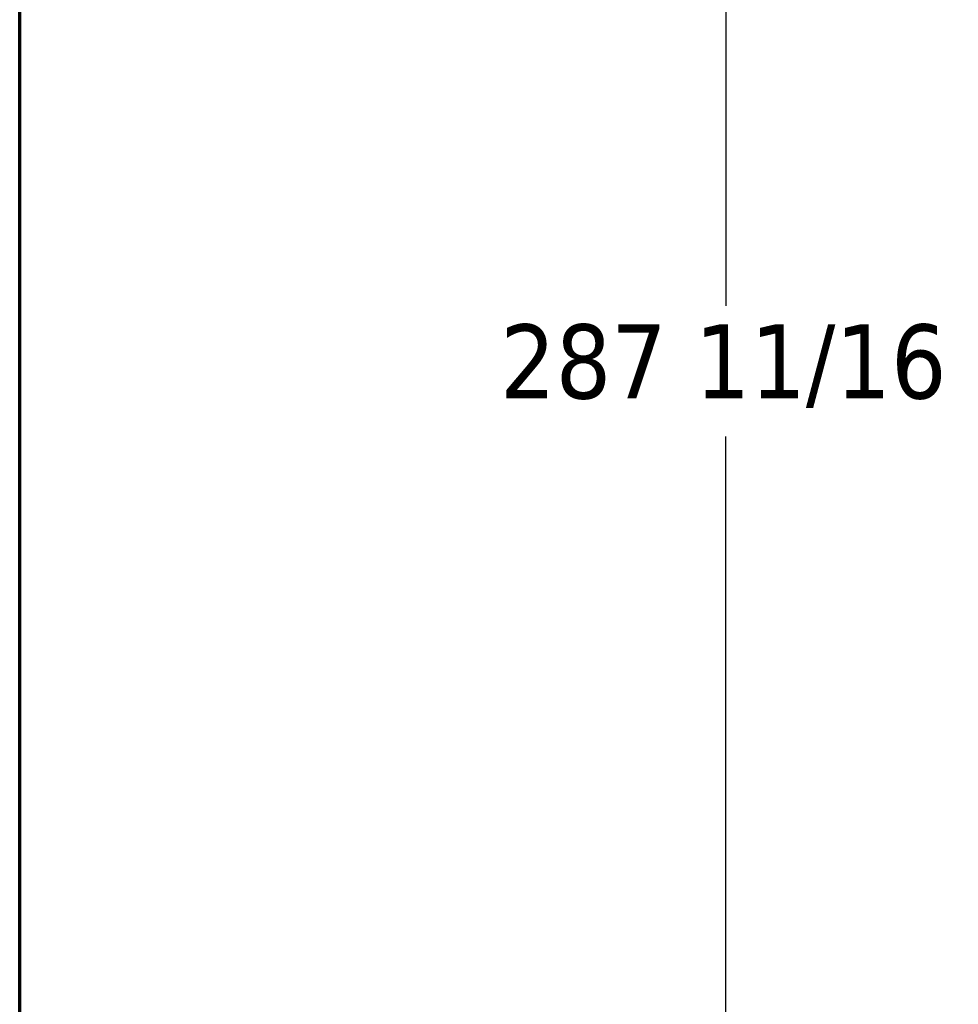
# Model space of a CAD drawing. Header units: inches. Extents: x 18 to 846, y -44 to 561.
# Tile 40 of 256: x 18 to 56, y 214 to 254. Entities that reach past the tile are written whole.
import ezdxf

# ---------------------------------------------------------------- set-up
doc = ezdxf.new("R2010")
doc.units = ezdxf.units.IN
doc.header["$LTSCALE"] = 24
doc.header["$MEASUREMENT"] = 0
doc.layers.add('Border (ANSI)', color=7, linetype='Continuous', lineweight=70)
doc.layers.add('Dimension (ANSI)', color=7, linetype='Continuous', lineweight=25)
doc.styles.add('Note Text (ANSI)', font='tahoma.ttf')
doc.dimstyles.new('SB Fraction-16 (ANSI)', dxfattribs={"dimscale": 24, "dimtxt": 0.125, "dimasz": 0.098425, "dimexe": 0.125, "dimexo": 0.0625, "dimgap": 0.031496, "dimtad": 0, "dimtih": 1, "dimtoh": 1, "dimdec": 4, "dimrnd": 1e-08, "dimzin": 0, "dimdsep": 46, "dimlunit": 5, "dimtxsty": 'Note Text (ANSI)', "dimcen": 0.09, "dimdle": 0.393701, "dimclrd": 256, "dimclre": 256, "dimclrt": 256, "dimadec": 0, "dimazin": 3, "dimtfac": 0.96, "dimtofl": 0, "dimtmove": 0, "dimatfit": 3, "dimfxl": 1, "dimfrac": 2, "dimtolj": 1, "dimtzin": 12, "dimlwd": -1, "dimlwe": -1, "dimarcsym": 0})

# ---------------------------------------------------------------- blocks, each defined once
blk = doc.blocks.new('Borders SUPERIOR BORDER')
at = {"layer": 'Border (ANSI)'}
blk.add_line((0.75, 0.625), (0.75, 23.375), dxfattribs=at)
blk = doc.blocks.new('*D15')
at = {"layer": 'Defpoints', "color": 0, "transparency": 16777216}
for p in [(121.819, 380.582), (46.586, 92.87), (88.694, 92.87)]:
    blk.add_point(p, dxfattribs=at)
at = {"layer": 'Dimension (ANSI)', "transparency": 16777216}
for p, q in [((120.319, 380.582), (43.586, 380.582)), ((46.586, 378.219), (46.586, 242.375)), ((46.586, 95.232), (46.586, 237.076)), ((87.194, 92.87), (43.586, 92.87))]:
    blk.add_line(p, q, dxfattribs=at)
for points in [[(46.193, 378.219), (46.98, 378.219), (46.586, 380.582)], [(46.193, 95.232), (46.98, 95.232), (46.586, 92.87)]]:
    blk.add_solid(points, dxfattribs=at)
at = {"layer": 'Dimension (ANSI)', "transparency": 16777216, "insert": (37.446, 241.62), "char_height": 3, "attachment_point": 1, "style": 'Note Text (ANSI)'}
blk.add_mtext('\\A1;287 11/16', dxfattribs=at)

msp = doc.modelspace()

# ---------------------------------------------------------------- block references
at = {"xscale": 24, "yscale": 24, "zscale": 24}
msp.add_blockref('Borders SUPERIOR BORDER', (0, 0), dxfattribs=at)

# ---------------------------------------------------------------- dimensions: what is measured, and where the dimension line sits
at = {"layer": 'Dimension (ANSI)'}
dim = msp.add_linear_dim(base=(46.58635, 92.8698), p1=(121.81912, 380.5815), p2=(88.69412, 92.8698), angle=270, dimstyle='SB Fraction-16 (ANSI)', override={"dimgap": 0.031496, "dimdec": 4, "dimtol": 0, "dimlim": 0, "dimtp": 0, "dimtm": 0, "dimtdec": 2, "dimatfit": 1}, dxfattribs=at)
dim.commit()
dim.dimension.update_dxf_attribs({"geometry": '*D15', "text_midpoint": (46.58635, 239.72565), "dimtype": 160})

doc.saveas('drawing.dxf')
